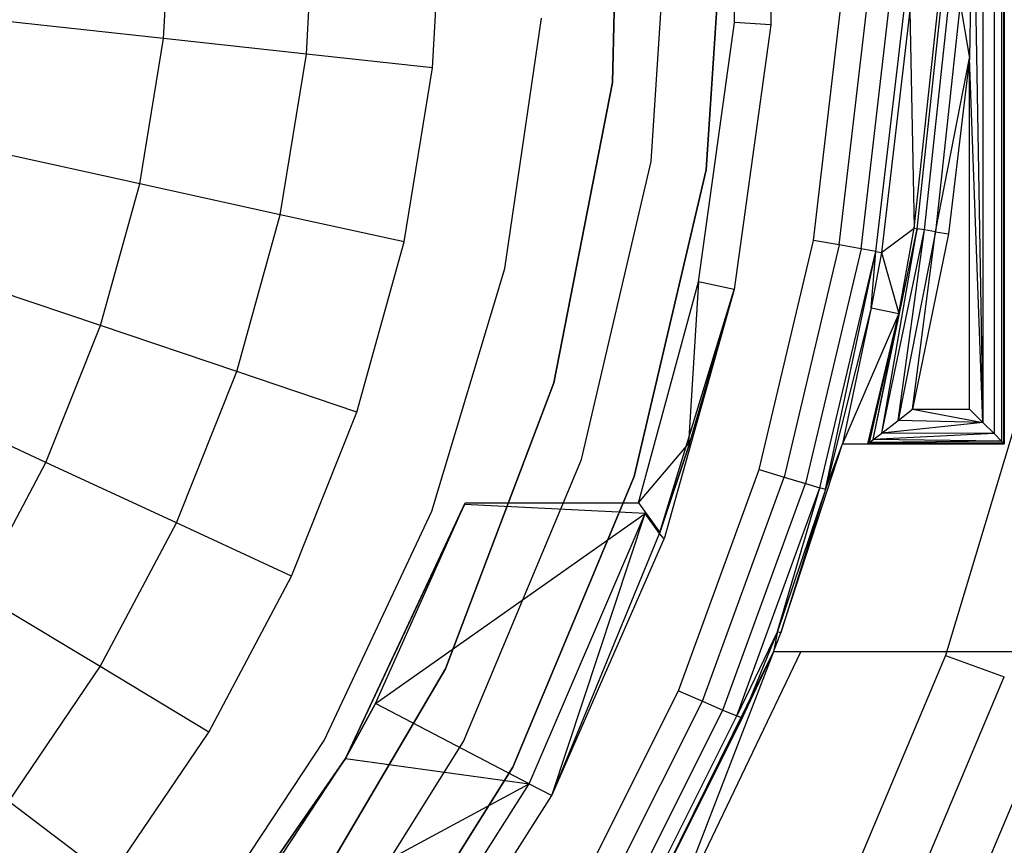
# Model space of a CAD drawing. Extents: x 0.04 to 8.34, y -4.15 to 4.15.
# Tile 25 of 34: x 5.92 to 7.34, y -1.38 to -0.19. Entities that reach past the tile are written whole.
import ezdxf

# ---------------------------------------------------------------- set-up
doc = ezdxf.new("R2010")
doc.units = 0
doc.header["$LTSCALE"] = 2.54
doc.layers.get('0').update_dxf_attribs({"color": 13, "linetype": 'CONTINUOUS'})

# ---------------------------------------------------------------- blocks, each defined once
blk = doc.blocks.new('MONOO_STL')
at = {"color": 0}
for p, q in [((7.3375, 0.7962, 6.9162), (7.3375, -0.7962, 6.9162)), ((7.3375, 0.7962, 6.9162), (7.3375, -0.7962, 6.9162)), ((7.3404, 0.799, 6.9255), (7.3404, -0.799, 6.9255)), ((7.3404, 0.799, 6.9255), (7.3404, -0.799, 6.9255)), ((7.3414, -0.8, 8.2853), (7.3414, 0.8, 8.2853)), ((7.3414, 0.8, 6.9353), (7.3414, -0.8, 6.9353)), ((7.3414, -0.8, 8.2853), (7.3414, 0.8, 8.2853)), ((7.3414, 0.8, 6.9353), (7.3414, -0.8, 6.9353)), ((7.3267, 0.7854, 6.8999), (7.3267, -0.7854, 6.8999)), ((7.3267, 0.7854, 6.8999), (7.3267, -0.7854, 6.8999)), ((7.3105, 0.7691, 6.8891), (7.3105, -0.7691, 6.8891)), ((7.3105, 0.7691, 6.8891), (7.3105, -0.7691, 6.8891)), ((6.9523, -0.1925, 8.5853), (6.9528, 0.1854, 8.5853)), ((6.9523, -0.1925, 8.5853), (6.9528, 0.1854, 8.5853)), ((7.005, 0.1889, 6.5853), (7.0045, -0.1961, 6.5853)), ((7.005, 0.1889, 6.5853), (7.0045, -0.1961, 6.5853)), ((6.7763, -0.2792, 8.5853), (6.7863, 0.1616, 8.5853)), ((6.7863, 0.1616, 2.5853), (6.7763, -0.2792, 2.5853)), ((6.7763, -0.2792, 8.5853), (6.7863, 0.1616, 8.5853)), ((6.7863, 0.1616, 2.5853), (6.7763, -0.2792, 2.5853)), ((7.2956, 0.0785, 6.8855), (7.2914, -0.2439, 6.8853)), ((7.2956, 0.0785, 6.8855), (7.2914, -0.2439, 6.8853)), ((7.2956, 0.0785, 6.8855), (7.3105, -0.7691, 6.8891)), ((7.2956, 0.0785, 6.8855), (7.3105, -0.7691, 6.8891)), ((6.8322, -0.3933, 0.0853), (6.8609, 0.0468, 0.0853)), ((6.8322, -0.3933, 0.0853), (6.8609, 0.0468, 0.0853)), ((6.8322, -0.3933, 2.5853), (6.8609, 0.0468, 2.5853)), ((6.8322, -0.3933, 2.5853), (6.8609, 0.0468, 2.5853)), ((6.9114, -0.405, 8.5853), (6.9409, 0.0482, 8.5853)), ((6.9409, 0.0482, 0.0853), (6.9114, -0.405, 0.0853)), ((6.9114, -0.405, 8.5853), (6.9409, 0.0482, 8.5853)), ((6.9409, 0.0482, 0.0853), (6.9114, -0.405, 0.0853)), ((6.1288, -0.2159, 1.4963), (6.1403, -0.004, 1.4963)), ((6.1288, -0.2159, 1.4963), (6.1403, -0.004, 1.4963)), ((6.335, -0.2383, 1.1342), (6.3477, -0.004, 1.1342)), ((6.335, -0.2383, 1.1342), (6.3477, -0.004, 1.1342)), ((6.5168, -0.258, 0.7591), (6.5306, -0.004, 0.7591)), ((6.5168, -0.258, 0.7591), (6.5306, -0.004, 0.7591)), ((7.066, -0.5069, 8.5853), (7.1054, -0.1697, 8.5853)), ((7.066, -0.5069, 8.5853), (7.1054, -0.1697, 8.5853)), ((7.2116, -0.4894, 6.934), (7.2466, -0.1637, 6.934)), ((7.2116, -0.4894, 6.934), (7.2466, -0.1637, 6.934)), ((7.2157, -0.49, 6.9153), (7.2507, -0.164, 6.9153)), ((7.2157, -0.49, 6.9153), (7.2507, -0.164, 6.9153)), ((7.2265, -0.4918, 6.8995), (7.2616, -0.1646, 6.8995)), ((7.2265, -0.4918, 6.8995), (7.2616, -0.1646, 6.8995)), ((7.2777, -0.1654, 6.889), (7.2423, -0.4943, 6.889)), ((7.2777, -0.1654, 6.889), (7.2423, -0.4943, 6.889)), ((7.2777, -0.1654, 6.889), (7.2914, -0.2439, 6.8853)), ((7.2777, -0.1654, 6.889), (7.2914, -0.2439, 6.8853)), ((7.103, -0.5134, 8.5779), (7.143, -0.1719, 8.5779)), ((7.103, -0.5134, 8.5779), (7.143, -0.1719, 8.5779)), ((7.1347, -0.519, 8.5569), (7.175, -0.1738, 8.5569)), ((7.1347, -0.519, 8.5569), (7.175, -0.1738, 8.5569)), ((7.1562, -0.5228, 8.5254), (7.1968, -0.175, 8.5254)), ((7.1562, -0.5228, 8.5254), (7.1968, -0.175, 8.5254)), ((7.2052, -0.1755, 8.4879), (7.1644, -0.5242, 8.4879)), ((7.2052, -0.1755, 8.4879), (7.1644, -0.5242, 8.4879)), ((7.2052, -0.1755, 8.4879), (7.2116, -0.4894, 6.934)), ((7.2052, -0.1755, 8.4879), (7.2116, -0.4894, 6.934)), ((6.1288, -0.2159, 1.4963), (5.8992, -0.1909, 1.8439)), ((6.1288, -0.2159, 1.4963), (5.8992, -0.1909, 1.8439)), ((6.6208, -0.5475, 0.7591), (6.6739, -0.1865, 0.7591)), ((6.6208, -0.5475, 0.4891), (6.6739, -0.1865, 0.4891)), ((6.6208, -0.5475, 0.7591), (6.6739, -0.1865, 0.7591)), ((6.6208, -0.5475, 0.4891), (6.6739, -0.1865, 0.4891)), ((6.9003, -0.5667, 8.5853), (6.9523, -0.1925, 8.5853)), ((6.9003, -0.5667, 8.5853), (6.9523, -0.1925, 8.5853)), ((7.0045, -0.1961, 6.5853), (6.9516, -0.5774, 6.5853)), ((7.0045, -0.1961, 6.5853), (6.9516, -0.5774, 6.5853)), ((7.0045, -0.1961, 6.5853), (6.9523, -0.1925, 8.5853)), ((7.0045, -0.1961, 6.5853), (6.9523, -0.1925, 8.5853)), ((6.0945, -0.4252, 1.4963), (6.1288, -0.2159, 1.4963)), ((6.0945, -0.4252, 1.4963), (6.1288, -0.2159, 1.4963)), ((6.335, -0.2383, 1.1342), (6.1288, -0.2159, 1.4963)), ((6.335, -0.2383, 1.1342), (6.1288, -0.2159, 1.4963)), ((6.2971, -0.4698, 1.1342), (6.335, -0.2383, 1.1342)), ((6.2971, -0.4698, 1.1342), (6.335, -0.2383, 1.1342)), ((6.5168, -0.258, 0.7591), (6.335, -0.2383, 1.1342)), ((6.5168, -0.258, 0.7591), (6.335, -0.2383, 1.1342)), ((7.2423, -0.4943, 6.889), (7.2914, -0.2439, 6.8853)), ((7.2423, -0.4943, 6.889), (7.2914, -0.2439, 6.8853)), ((7.2914, -0.2439, 6.8853), (7.2609, -0.4973, 6.8853)), ((7.2914, -0.2439, 6.8853), (7.2609, -0.4973, 6.8853)), ((7.2914, -0.75, 6.8853), (7.2914, -0.2439, 6.8853)), ((7.2914, -0.75, 6.8853), (7.2914, -0.2439, 6.8853)), ((7.3105, -0.7691, 6.8891), (7.2914, -0.2439, 6.8853)), ((7.3105, -0.7691, 6.8891), (7.2914, -0.2439, 6.8853)), ((6.4757, -0.5091, 0.7591), (6.5168, -0.258, 0.7591)), ((6.4757, -0.5091, 0.7591), (6.5168, -0.258, 0.7591)), ((6.6919, -0.7121, 8.5853), (6.7763, -0.2792, 8.5853)), ((6.7763, -0.2792, 2.5853), (6.6919, -0.7121, 2.5853)), ((6.6919, -0.7121, 8.5853), (6.7763, -0.2792, 8.5853)), ((6.7763, -0.2792, 2.5853), (6.6919, -0.7121, 2.5853)), ((6.7763, -0.2792, 8.5853), (6.7763, -0.2792, 2.5853)), ((6.7763, -0.2792, 8.5853), (6.7763, -0.2792, 2.5853)), ((6.0945, -0.4252, 1.4963), (5.8689, -0.3756, 1.8439)), ((6.0945, -0.4252, 1.4963), (5.8689, -0.3756, 1.8439)), ((6.7315, -0.8226, 0.0853), (6.8322, -0.3933, 0.0853)), ((6.7315, -0.8226, 0.0853), (6.8322, -0.3933, 0.0853)), ((6.7315, -0.8226, 2.5853), (6.8322, -0.3933, 2.5853)), ((6.7315, -0.8226, 2.5853), (6.8322, -0.3933, 2.5853)), ((6.8322, -0.3933, 0.0853), (6.8322, -0.3933, 2.5853)), ((6.8322, -0.3933, 0.0853), (6.8322, -0.3933, 2.5853)), ((6.8076, -0.8472, 8.5853), (6.9114, -0.405, 8.5853)), ((6.9114, -0.405, 0.0853), (6.8076, -0.8472, 0.0853)), ((6.8076, -0.8472, 8.5853), (6.9114, -0.405, 8.5853)), ((6.9114, -0.405, 0.0853), (6.8076, -0.8472, 0.0853)), ((6.9114, -0.405, 8.5853), (6.9114, -0.405, 0.0853)), ((6.9114, -0.405, 8.5853), (6.9114, -0.405, 0.0853)), ((6.0377, -0.6297, 1.4963), (6.0945, -0.4252, 1.4963)), ((6.0377, -0.6297, 1.4963), (6.0945, -0.4252, 1.4963)), ((6.2971, -0.4698, 1.1342), (6.0945, -0.4252, 1.4963)), ((6.2971, -0.4698, 1.1342), (6.0945, -0.4252, 1.4963)), ((6.2343, -0.6959, 1.1342), (6.2971, -0.4698, 1.1342)), ((6.2343, -0.6959, 1.1342), (6.2971, -0.4698, 1.1342)), ((6.4757, -0.5091, 0.7591), (6.2971, -0.4698, 1.1342)), ((6.4757, -0.5091, 0.7591), (6.2971, -0.4698, 1.1342)), ((7.1524, -0.7939, 6.9114), (7.2157, -0.49, 6.9153)), ((7.1524, -0.7939, 6.9114), (7.2157, -0.49, 6.9153)), ((7.1644, -0.5242, 8.4879), (7.2116, -0.4894, 6.934)), ((7.1644, -0.5242, 8.4879), (7.2116, -0.4894, 6.934)), ((7.1647, -0.7845, 6.8991), (7.2157, -0.49, 6.9153)), ((7.1647, -0.7845, 6.8991), (7.2157, -0.49, 6.9153)), ((7.1647, -0.7845, 6.8991), (7.2265, -0.4918, 6.8995)), ((7.1647, -0.7845, 6.8991), (7.2265, -0.4918, 6.8995)), ((7.1881, -0.7664, 6.888), (7.2265, -0.4918, 6.8995)), ((7.1881, -0.7664, 6.888), (7.2265, -0.4918, 6.8995)), ((7.2423, -0.4943, 6.889), (7.1881, -0.7664, 6.888)), ((7.2423, -0.4943, 6.889), (7.1881, -0.7664, 6.888)), ((7.1891, -0.612, 6.934), (7.2116, -0.4894, 6.934)), ((7.1891, -0.612, 6.934), (7.2116, -0.4894, 6.934)), ((7.2157, -0.49, 6.9153), (7.1891, -0.612, 6.934)), ((7.2157, -0.49, 6.9153), (7.1891, -0.612, 6.934)), ((7.2091, -0.75, 6.8853), (7.2423, -0.4943, 6.889)), ((7.2091, -0.75, 6.8853), (7.2423, -0.4943, 6.889)), ((7.2116, -0.4894, 6.934), (7.2157, -0.49, 6.9153)), ((7.2116, -0.4894, 6.934), (7.2157, -0.49, 6.9153)), ((7.2265, -0.4918, 6.8995), (7.2157, -0.49, 6.9153)), ((7.2265, -0.4918, 6.8995), (7.2157, -0.49, 6.9153)), ((7.2423, -0.4943, 6.889), (7.2265, -0.4918, 6.8995)), ((7.2423, -0.4943, 6.889), (7.2265, -0.4918, 6.8995)), ((7.2423, -0.4943, 6.889), (7.2609, -0.4973, 6.8853)), ((7.2423, -0.4943, 6.889), (7.2609, -0.4973, 6.8853)), ((6.4076, -0.7543, 0.7591), (6.4757, -0.5091, 0.7591)), ((6.4076, -0.7543, 0.7591), (6.4757, -0.5091, 0.7591)), ((6.9877, -0.8372, 8.5853), (7.066, -0.5069, 8.5853)), ((6.9877, -0.8372, 8.5853), (7.066, -0.5069, 8.5853)), ((7.103, -0.5134, 8.5779), (7.066, -0.5069, 8.5853)), ((7.103, -0.5134, 8.5779), (7.066, -0.5069, 8.5853)), ((7.2609, -0.4973, 6.8853), (7.2091, -0.75, 6.8853)), ((7.2609, -0.4973, 6.8853), (7.2091, -0.75, 6.8853)), ((7.103, -0.5134, 8.5779), (7.0238, -0.848, 8.5779)), ((7.103, -0.5134, 8.5779), (7.0238, -0.848, 8.5779)), ((7.1347, -0.519, 8.5569), (7.0545, -0.8572, 8.5569)), ((7.1347, -0.519, 8.5569), (7.0545, -0.8572, 8.5569)), ((7.0754, -0.8634, 8.5254), (7.1562, -0.5228, 8.5254)), ((7.0754, -0.8634, 8.5254), (7.1562, -0.5228, 8.5254)), ((7.0834, -0.8658, 8.4879), (7.1562, -0.5228, 8.5254)), ((7.0834, -0.8658, 8.4879), (7.1562, -0.5228, 8.5254)), ((7.1347, -0.519, 8.5569), (7.103, -0.5134, 8.5779)), ((7.1347, -0.519, 8.5569), (7.103, -0.5134, 8.5779)), ((7.1562, -0.5228, 8.5254), (7.1347, -0.519, 8.5569)), ((7.1562, -0.5228, 8.5254), (7.1347, -0.519, 8.5569)), ((7.1493, -0.6039, 8.4879), (7.1562, -0.5228, 8.5254)), ((7.1493, -0.6039, 8.4879), (7.1562, -0.5228, 8.5254)), ((7.1644, -0.5242, 8.4879), (7.1493, -0.6039, 8.4879)), ((7.1644, -0.5242, 8.4879), (7.1493, -0.6039, 8.4879)), ((7.1562, -0.5228, 8.5254), (7.1644, -0.5242, 8.4879)), ((7.1562, -0.5228, 8.5254), (7.1644, -0.5242, 8.4879)), ((7.1644, -0.5242, 8.4879), (7.1891, -0.612, 6.934)), ((7.1644, -0.5242, 8.4879), (7.1891, -0.612, 6.934)), ((6.5157, -0.897, 0.7591), (6.6208, -0.5475, 0.7591)), ((6.5157, -0.897, 0.4891), (6.6208, -0.5475, 0.4891)), ((6.5157, -0.897, 0.7591), (6.6208, -0.5475, 0.7591)), ((6.5157, -0.897, 0.4891), (6.6208, -0.5475, 0.4891)), ((6.6208, -0.5475, 0.4891), (6.6208, -0.5475, 0.7591)), ((6.6208, -0.5475, 0.4891), (6.6208, -0.5475, 0.7591)), ((6.0377, -0.6297, 1.4963), (5.8188, -0.5559, 1.8439)), ((6.0377, -0.6297, 1.4963), (5.8188, -0.5559, 1.8439)), ((6.8137, -0.8849, 8.5853), (6.9003, -0.5667, 8.5853)), ((6.8137, -0.8849, 8.5853), (6.9003, -0.5667, 8.5853)), ((6.9003, -0.5667, 8.5853), (6.8859, -0.8, 6.9371)), ((6.9003, -0.5667, 8.5853), (6.8859, -0.8, 6.9371)), ((6.9516, -0.5774, 6.5853), (6.9003, -0.5667, 8.5853)), ((6.9516, -0.5774, 6.5853), (6.9003, -0.5667, 8.5853)), ((6.844, -0.9294, 6.8853), (6.9516, -0.5774, 6.5853)), ((6.844, -0.9294, 6.8853), (6.9516, -0.5774, 6.5853)), ((6.9516, -0.5774, 6.5853), (6.851, -0.9372, 6.5853)), ((6.9516, -0.5774, 6.5853), (6.851, -0.9372, 6.5853)), ((6.8873, -0.8, 6.8853), (6.9516, -0.5774, 6.5853)), ((6.8873, -0.8, 6.8853), (6.9516, -0.5774, 6.5853)), ((7.1493, -0.6039, 8.4879), (7.0834, -0.8658, 8.4879)), ((7.1493, -0.6039, 8.4879), (7.0834, -0.8658, 8.4879)), ((7.1493, -0.6039, 8.4879), (7.1078, -0.8, 8.2853)), ((7.1493, -0.6039, 8.4879), (7.1078, -0.8, 8.2853)), ((7.1493, -0.6039, 8.4879), (7.1891, -0.612, 6.934)), ((7.1493, -0.6039, 8.4879), (7.1891, -0.612, 6.934)), ((7.1891, -0.612, 6.934), (7.1078, -0.8, 8.2853)), ((7.1891, -0.612, 6.934), (7.1078, -0.8, 8.2853)), ((7.1445, -0.8, 6.9353), (7.1891, -0.612, 6.934)), ((7.1445, -0.8, 6.9353), (7.1891, -0.612, 6.934)), ((7.1469, -0.7981, 6.9218), (7.1891, -0.612, 6.934)), ((7.1469, -0.7981, 6.9218), (7.1891, -0.612, 6.934)), ((7.1524, -0.7939, 6.9114), (7.1891, -0.612, 6.934)), ((7.1524, -0.7939, 6.9114), (7.1891, -0.612, 6.934)), ((5.9592, -0.8268, 1.4963), (6.0377, -0.6297, 1.4963)), ((5.9592, -0.8268, 1.4963), (6.0377, -0.6297, 1.4963)), ((6.2343, -0.6959, 1.1342), (6.0377, -0.6297, 1.4963)), ((6.2343, -0.6959, 1.1342), (6.0377, -0.6297, 1.4963)), ((6.1474, -0.9139, 1.1342), (6.2343, -0.6959, 1.1342)), ((6.1474, -0.9139, 1.1342), (6.2343, -0.6959, 1.1342)), ((6.4076, -0.7543, 0.7591), (6.2343, -0.6959, 1.1342)), ((6.4076, -0.7543, 0.7591), (6.2343, -0.6959, 1.1342)), ((6.5356, -1.1244, 8.5853), (6.6919, -0.7121, 8.5853)), ((6.6919, -0.7121, 2.5853), (6.5356, -1.1244, 2.5853)), ((6.5356, -1.1244, 8.5853), (6.6919, -0.7121, 8.5853)), ((6.6919, -0.7121, 2.5853), (6.5356, -1.1244, 2.5853)), ((6.6919, -0.7121, 8.5853), (6.6919, -0.7121, 2.5853)), ((6.6919, -0.7121, 8.5853), (6.6919, -0.7121, 2.5853)), ((5.9592, -0.8268, 1.4963), (5.7495, -0.7298, 1.8439)), ((5.9592, -0.8268, 1.4963), (5.7495, -0.7298, 1.8439)), ((7.1881, -0.7664, 6.888), (7.2091, -0.75, 6.8853)), ((7.1881, -0.7664, 6.888), (7.2091, -0.75, 6.8853)), ((7.2091, -0.75, 6.8853), (7.2914, -0.75, 6.8853)), ((7.2091, -0.75, 6.8853), (7.2914, -0.75, 6.8853)), ((7.2091, -0.75, 6.8853), (7.3105, -0.7691, 6.8891)), ((7.2091, -0.75, 6.8853), (7.3105, -0.7691, 6.8891)), ((7.2914, -0.75, 6.8853), (7.3105, -0.7691, 6.8891)), ((7.2914, -0.75, 6.8853), (7.3105, -0.7691, 6.8891)), ((6.3134, -0.9907, 0.7591), (6.4076, -0.7543, 0.7591)), ((6.3134, -0.9907, 0.7591), (6.4076, -0.7543, 0.7591)), ((7.1647, -0.7845, 6.8991), (7.1881, -0.7664, 6.888)), ((7.1647, -0.7845, 6.8991), (7.1881, -0.7664, 6.888)), ((7.3105, -0.7691, 6.8891), (7.1881, -0.7664, 6.888)), ((7.3105, -0.7691, 6.8891), (7.1881, -0.7664, 6.888)), ((7.3105, -0.7691, 6.8891), (7.1647, -0.7845, 6.8991)), ((7.3105, -0.7691, 6.8891), (7.1647, -0.7845, 6.8991)), ((7.3567, -0.7733, 6.5853), (7.2565, -1.1054, 6.5853)), ((7.3567, -0.7733, 6.5853), (7.2565, -1.1054, 6.5853)), ((7.3105, -0.7691, 6.8891), (7.3267, -0.7854, 6.8999)), ((7.3105, -0.7691, 6.8891), (7.3267, -0.7854, 6.8999)), ((7.1469, -0.7981, 6.9218), (7.1524, -0.7939, 6.9114)), ((7.1469, -0.7981, 6.9218), (7.1524, -0.7939, 6.9114)), ((7.1524, -0.7939, 6.9114), (7.1647, -0.7845, 6.8991)), ((7.1524, -0.7939, 6.9114), (7.1647, -0.7845, 6.8991)), ((7.3267, -0.7854, 6.8999), (7.1524, -0.7939, 6.9114)), ((7.3267, -0.7854, 6.8999), (7.1524, -0.7939, 6.9114)), ((7.3375, -0.7962, 6.9162), (7.1524, -0.7939, 6.9114)), ((7.3375, -0.7962, 6.9162), (7.1524, -0.7939, 6.9114)), ((7.3267, -0.7854, 6.8999), (7.1647, -0.7845, 6.8991)), ((7.3267, -0.7854, 6.8999), (7.1647, -0.7845, 6.8991)), ((7.3267, -0.7854, 6.8999), (7.3375, -0.7962, 6.9162)), ((7.3267, -0.7854, 6.8999), (7.3375, -0.7962, 6.9162)), ((6.8137, -0.8849, 8.5853), (6.8859, -0.8, 6.9371)), ((6.8137, -0.8849, 8.5853), (6.8859, -0.8, 6.9371)), ((6.844, -0.9294, 6.8853), (6.8873, -0.8, 6.8853)), ((6.844, -0.9294, 6.8853), (6.8873, -0.8, 6.8853)), ((6.8873, -0.8, 6.8853), (6.8445, -0.928, 6.9371)), ((6.8873, -0.8, 6.8853), (6.8445, -0.928, 6.9371)), ((6.8873, -0.8, 6.8853), (6.8859, -0.8, 6.9371)), ((6.8873, -0.8, 6.8853), (6.8859, -0.8, 6.9371)), ((7.019, -1.0724, 8.2853), (7.1078, -0.8, 8.2853)), ((7.019, -1.0724, 8.2853), (7.1078, -0.8, 8.2853)), ((7.0834, -0.8658, 8.4879), (7.1078, -0.8, 8.2853)), ((7.0834, -0.8658, 8.4879), (7.1078, -0.8, 8.2853)), ((7.1078, -0.8, 8.2853), (7.1445, -0.8, 6.9353)), ((7.1078, -0.8, 8.2853), (7.1445, -0.8, 6.9353)), ((7.1078, -0.8, 8.2853), (7.3414, -0.8, 8.2853)), ((7.1078, -0.8, 8.2853), (7.3414, -0.8, 8.2853)), ((7.1445, -0.8, 6.9353), (7.1469, -0.7981, 6.9218)), ((7.1445, -0.8, 6.9353), (7.1469, -0.7981, 6.9218)), ((7.3404, -0.799, 6.9255), (7.1445, -0.8, 6.9353)), ((7.3404, -0.799, 6.9255), (7.1445, -0.8, 6.9353)), ((7.3414, -0.8, 6.9353), (7.1445, -0.8, 6.9353)), ((7.3414, -0.8, 6.9353), (7.1445, -0.8, 6.9353)), ((7.3375, -0.7962, 6.9162), (7.1469, -0.7981, 6.9218)), ((7.3375, -0.7962, 6.9162), (7.1469, -0.7981, 6.9218)), ((7.3404, -0.799, 6.9255), (7.1469, -0.7981, 6.9218)), ((7.3404, -0.799, 6.9255), (7.1469, -0.7981, 6.9218)), ((7.3375, -0.7962, 6.9162), (7.3404, -0.799, 6.9255)), ((7.3375, -0.7962, 6.9162), (7.3404, -0.799, 6.9255)), ((7.3404, -0.799, 6.9255), (7.3414, -0.8, 6.9353)), ((7.3404, -0.799, 6.9255), (7.3414, -0.8, 6.9353)), ((7.3414, -0.8, 6.9353), (7.3414, -0.8, 8.2853)), ((7.3414, -0.8, 6.9353), (7.3414, -0.8, 8.2853)), ((6.5615, -1.2294, 0.0853), (6.7315, -0.8226, 0.0853)), ((6.5615, -1.2294, 0.0853), (6.7315, -0.8226, 0.0853)), ((6.5615, -1.2294, 2.5853), (6.7315, -0.8226, 2.5853)), ((6.5615, -1.2294, 2.5853), (6.7315, -0.8226, 2.5853)), ((6.7315, -0.8226, 0.0853), (6.7315, -0.8226, 2.5853)), ((6.7315, -0.8226, 0.0853), (6.7315, -0.8226, 2.5853)), ((5.8598, -1.0143, 1.4963), (5.9592, -0.8268, 1.4963)), ((5.8598, -1.0143, 1.4963), (5.9592, -0.8268, 1.4963)), ((6.1474, -0.9139, 1.1342), (5.9592, -0.8268, 1.4963)), ((6.1474, -0.9139, 1.1342), (5.9592, -0.8268, 1.4963)), ((6.8716, -1.1561, 8.5853), (6.9877, -0.8372, 8.5853)), ((6.8716, -1.1561, 8.5853), (6.9877, -0.8372, 8.5853)), ((6.9877, -0.8372, 8.5853), (7.0238, -0.848, 8.5779)), ((6.9877, -0.8372, 8.5853), (7.0238, -0.848, 8.5779)), ((6.6325, -1.2663, 8.5853), (6.8076, -0.8472, 8.5853)), ((6.8076, -0.8472, 0.0853), (6.6325, -1.2663, 0.0853)), ((6.6325, -1.2663, 8.5853), (6.8076, -0.8472, 8.5853)), ((6.8076, -0.8472, 0.0853), (6.6325, -1.2663, 0.0853)), ((6.8076, -0.8472, 8.5853), (6.8076, -0.8472, 0.0853)), ((6.8076, -0.8472, 8.5853), (6.8076, -0.8472, 0.0853)), ((6.9062, -1.1711, 8.5779), (7.0238, -0.848, 8.5779)), ((6.9062, -1.1711, 8.5779), (7.0238, -0.848, 8.5779)), ((7.0238, -0.848, 8.5779), (7.0545, -0.8572, 8.5569)), ((7.0238, -0.848, 8.5779), (7.0545, -0.8572, 8.5569)), ((6.9356, -1.1838, 8.5569), (7.0545, -0.8572, 8.5569)), ((6.9356, -1.1838, 8.5569), (7.0545, -0.8572, 8.5569)), ((6.9557, -1.1924, 8.5254), (7.0754, -0.8634, 8.5254)), ((6.9557, -1.1924, 8.5254), (7.0754, -0.8634, 8.5254)), ((7.0141, -1.0705, 8.4879), (7.0754, -0.8634, 8.5254)), ((7.0141, -1.0705, 8.4879), (7.0754, -0.8634, 8.5254)), ((7.0834, -0.8658, 8.4879), (7.0141, -1.0705, 8.4879)), ((7.0834, -0.8658, 8.4879), (7.0141, -1.0705, 8.4879)), ((7.0834, -0.8658, 8.4879), (7.019, -1.0724, 8.2853)), ((7.0834, -0.8658, 8.4879), (7.019, -1.0724, 8.2853)), ((7.0545, -0.8572, 8.5569), (7.0754, -0.8634, 8.5254)), ((7.0545, -0.8572, 8.5569), (7.0754, -0.8634, 8.5254)), ((7.0834, -0.8658, 8.4879), (7.0754, -0.8634, 8.5254)), ((7.0834, -0.8658, 8.4879), (7.0754, -0.8634, 8.5254)), ((6.3914, -1.2535, 8.5853), (6.5638, -0.8849, 8.5853)), ((6.3914, -1.2535, 8.5853), (6.5638, -0.8849, 8.5853)), ((6.5628, -0.8875, 8.4853), (6.3914, -1.2535, 8.5853)), ((6.5628, -0.8875, 8.4853), (6.3914, -1.2535, 8.5853)), ((6.4347, -1.1743, 8.4853), (6.5628, -0.8875, 8.4853)), ((6.4347, -1.1743, 8.4853), (6.5628, -0.8875, 8.4853)), ((6.5628, -0.8875, 8.4853), (6.5638, -0.8849, 8.5853)), ((6.5628, -0.8875, 8.4853), (6.5638, -0.8849, 8.5853)), ((6.8235, -0.9006, 7.9853), (6.5628, -0.8875, 8.4853)), ((6.8235, -0.9006, 7.9853), (6.5628, -0.8875, 8.4853)), ((6.5638, -0.8849, 8.5853), (6.8137, -0.8849, 8.5853)), ((6.5638, -0.8849, 8.5853), (6.8137, -0.8849, 8.5853)), ((6.8137, -0.8849, 8.5853), (6.8445, -0.928, 6.9371)), ((6.8137, -0.8849, 8.5853), (6.8445, -0.928, 6.9371)), ((6.3607, -1.2275, 0.7591), (6.5157, -0.897, 0.7591)), ((6.3607, -1.2275, 0.4891), (6.5157, -0.897, 0.4891)), ((6.3607, -1.2275, 0.7591), (6.5157, -0.897, 0.7591)), ((6.3607, -1.2275, 0.4891), (6.5157, -0.897, 0.4891)), ((6.4347, -1.1743, 8.4853), (6.8235, -0.9006, 7.9853)), ((6.4347, -1.1743, 8.4853), (6.8235, -0.9006, 7.9853)), ((6.5157, -0.897, 0.4891), (6.5157, -0.897, 0.7591)), ((6.5157, -0.897, 0.4891), (6.5157, -0.897, 0.7591)), ((6.6561, -1.2902, 7.9853), (6.8235, -0.9006, 7.9853)), ((6.6561, -1.2902, 7.9853), (6.8235, -0.9006, 7.9853)), ((6.6886, -1.3072, 6.5853), (6.8235, -0.9006, 7.9853)), ((6.6886, -1.3072, 6.5853), (6.8235, -0.9006, 7.9853)), ((6.844, -0.9294, 6.8853), (6.8235, -0.9006, 7.9853)), ((6.844, -0.9294, 6.8853), (6.8235, -0.9006, 7.9853)), ((6.0375, -1.1212, 1.1342), (6.1474, -0.9139, 1.1342)), ((6.0375, -1.1212, 1.1342), (6.1474, -0.9139, 1.1342)), ((6.3134, -0.9907, 0.7591), (6.1474, -0.9139, 1.1342)), ((6.3134, -0.9907, 0.7591), (6.1474, -0.9139, 1.1342)), ((6.6886, -1.3072, 6.5853), (6.844, -0.9294, 6.8853)), ((6.6886, -1.3072, 6.5853), (6.844, -0.9294, 6.8853)), ((6.8445, -0.928, 6.9371), (6.844, -0.9294, 6.8853)), ((6.8445, -0.928, 6.9371), (6.844, -0.9294, 6.8853)), ((6.851, -0.9372, 6.5853), (6.844, -0.9294, 6.8853)), ((6.851, -0.9372, 6.5853), (6.844, -0.9294, 6.8853)), ((6.6886, -1.3072, 6.5853), (6.851, -0.9372, 6.5853)), ((6.6886, -1.3072, 6.5853), (6.851, -0.9372, 6.5853)), ((6.1942, -1.2155, 0.7591), (6.3134, -0.9907, 0.7591)), ((6.1942, -1.2155, 0.7591), (6.3134, -0.9907, 0.7591)), ((6.0375, -1.1212, 1.1342), (5.8598, -1.0143, 1.4963)), ((6.0375, -1.1212, 1.1342), (5.8598, -1.0143, 1.4963)), ((7.0141, -1.0705, 8.4879), (6.9557, -1.1924, 8.5254)), ((7.0141, -1.0705, 8.4879), (6.9557, -1.1924, 8.5254)), ((7.0141, -1.0705, 8.4879), (6.9634, -1.1957, 8.4879)), ((7.0141, -1.0705, 8.4879), (6.9634, -1.1957, 8.4879)), ((7.0141, -1.0705, 8.4879), (7.0084, -1.1, 8.2853)), ((7.0141, -1.0705, 8.4879), (7.0084, -1.1, 8.2853)), ((7.0084, -1.1, 8.2853), (7.019, -1.0724, 8.2853)), ((7.0084, -1.1, 8.2853), (7.019, -1.0724, 8.2853)), ((7.0141, -1.0705, 8.4879), (7.019, -1.0724, 8.2853)), ((7.0141, -1.0705, 8.4879), (7.019, -1.0724, 8.2853)), ((6.8058, -1.5095, 8.4879), (7.0084, -1.1, 8.2853)), ((6.8058, -1.5095, 8.4879), (7.0084, -1.1, 8.2853)), ((7.0084, -1.1, 8.2853), (6.8421, -1.5304, 6.8853)), ((6.8421, -1.5304, 6.8853), (7.0477, -1.1, 6.8853)), ((7.0084, -1.1, 8.2853), (6.8421, -1.5304, 6.8853)), ((6.8421, -1.5304, 6.8853), (7.0477, -1.1, 6.8853)), ((6.9634, -1.1957, 8.4879), (7.0084, -1.1, 8.2853)), ((6.9634, -1.1957, 8.4879), (7.0084, -1.1, 8.2853)), ((7.0477, -1.1, 6.8853), (7.0084, -1.1, 8.2853)), ((7.5914, -1.1, 8.2853), (7.0084, -1.1, 8.2853)), ((7.0477, -1.1, 6.8853), (7.0084, -1.1, 8.2853)), ((7.5914, -1.1, 8.2853), (7.0084, -1.1, 8.2853)), ((7.5914, -1.1, 6.8853), (7.0477, -1.1, 6.8853)), ((7.5914, -1.1, 6.8853), (7.0477, -1.1, 6.8853)), ((7.2565, -1.1054, 6.5853), (7.1217, -1.4249, 6.5853)), ((7.2565, -1.1054, 6.5853), (7.1217, -1.4249, 6.5853)), ((7.2565, -1.1054, 6.5853), (7.3414, -1.136, 6.5714)), ((7.2565, -1.1054, 6.5853), (7.3414, -1.136, 6.5714)), ((5.9058, -1.3155, 1.1342), (6.0375, -1.1212, 1.1342)), ((5.9058, -1.3155, 1.1342), (6.0375, -1.1212, 1.1342)), ((6.1942, -1.2155, 0.7591), (6.0375, -1.1212, 1.1342)), ((6.1942, -1.2155, 0.7591), (6.0375, -1.1212, 1.1342)), ((6.3119, -1.5045, 8.5853), (6.5356, -1.1244, 8.5853)), ((6.5356, -1.1244, 2.5853), (6.3119, -1.5045, 2.5853)), ((6.3119, -1.5045, 8.5853), (6.5356, -1.1244, 8.5853)), ((6.5356, -1.1244, 2.5853), (6.3119, -1.5045, 2.5853)), ((6.5356, -1.1244, 8.5853), (6.5356, -1.1244, 2.5853)), ((6.5356, -1.1244, 8.5853), (6.5356, -1.1244, 2.5853)), ((7.2028, -1.4644, 6.5714), (7.3414, -1.136, 6.5714)), ((7.2028, -1.4644, 6.5714), (7.3414, -1.136, 6.5714)), ((6.7192, -1.4595, 8.5853), (6.8716, -1.1561, 8.5853)), ((6.7192, -1.4595, 8.5853), (6.8716, -1.1561, 8.5853)), ((6.8716, -1.1561, 8.5853), (6.9062, -1.1711, 8.5779)), ((6.8716, -1.1561, 8.5853), (6.9062, -1.1711, 8.5779)), ((7.2764, -1.5002, 6.531), (7.4184, -1.1638, 6.531)), ((7.2764, -1.5002, 6.531), (7.4184, -1.1638, 6.531)), ((6.3914, -1.2535, 8.4853), (6.4347, -1.1743, 8.4853)), ((6.4347, -1.1743, 8.4853), (6.3914, -1.2535, 8.5853)), ((6.4347, -1.1743, 8.4853), (6.3914, -1.2535, 8.5853)), ((6.3914, -1.2535, 8.4853), (6.4347, -1.1743, 8.4853)), ((6.6561, -1.2902, 7.9853), (6.4347, -1.1743, 8.4853)), ((6.6561, -1.2902, 7.9853), (6.4347, -1.1743, 8.4853)), ((6.7518, -1.4783, 8.5779), (6.9062, -1.1711, 8.5779)), ((6.7518, -1.4783, 8.5779), (6.9062, -1.1711, 8.5779)), ((6.9062, -1.1711, 8.5779), (6.9356, -1.1838, 8.5569)), ((6.9062, -1.1711, 8.5779), (6.9356, -1.1838, 8.5569)), ((6.7797, -1.4944, 8.5569), (6.9356, -1.1838, 8.5569)), ((6.7797, -1.4944, 8.5569), (6.9356, -1.1838, 8.5569)), ((6.7986, -1.5053, 8.5254), (6.9557, -1.1924, 8.5254)), ((6.7986, -1.5053, 8.5254), (6.9557, -1.1924, 8.5254)), ((6.9356, -1.1838, 8.5569), (6.9557, -1.1924, 8.5254)), ((6.9356, -1.1838, 8.5569), (6.9557, -1.1924, 8.5254)), ((6.9634, -1.1957, 8.4879), (6.9557, -1.1924, 8.5254)), ((6.9634, -1.1957, 8.4879), (6.9557, -1.1924, 8.5254)), ((6.9634, -1.1957, 8.4879), (6.8058, -1.5095, 8.4879)), ((6.9634, -1.1957, 8.4879), (6.8058, -1.5095, 8.4879)), ((6.0514, -1.4261, 0.7591), (6.1942, -1.2155, 0.7591)), ((6.0514, -1.4261, 0.7591), (6.1942, -1.2155, 0.7591)), ((6.1594, -1.5319, 0.7591), (6.3607, -1.2275, 0.7591)), ((6.1594, -1.5319, 0.4891), (6.3607, -1.2275, 0.4891)), ((6.1594, -1.5319, 0.7591), (6.3607, -1.2275, 0.7591)), ((6.1594, -1.5319, 0.4891), (6.3607, -1.2275, 0.4891)), ((6.3268, -1.6028, 0.0853), (6.5615, -1.2294, 0.0853)), ((6.3268, -1.6028, 0.0853), (6.5615, -1.2294, 0.0853)), ((6.3268, -1.6028, 2.5853), (6.5615, -1.2294, 2.5853)), ((6.3268, -1.6028, 2.5853), (6.5615, -1.2294, 2.5853)), ((6.3607, -1.2275, 0.4891), (6.3607, -1.2275, 0.7591)), ((6.3607, -1.2275, 0.4891), (6.3607, -1.2275, 0.7591)), ((6.5615, -1.2294, 0.0853), (6.5615, -1.2294, 2.5853)), ((6.5615, -1.2294, 0.0853), (6.5615, -1.2294, 2.5853)), ((6.3914, -1.2535, 8.4853), (6.1387, -1.6184, 8.5853)), ((6.1387, -1.6184, 8.5853), (6.3914, -1.2535, 8.5853)), ((6.3914, -1.2535, 8.4853), (6.1387, -1.6184, 8.5853)), ((6.1387, -1.6184, 8.5853), (6.3914, -1.2535, 8.5853)), ((6.2075, -1.5318, 8.4853), (6.3914, -1.2535, 8.4853)), ((6.2075, -1.5318, 8.4853), (6.3914, -1.2535, 8.4853)), ((6.3914, -1.2535, 8.4853), (6.6561, -1.2902, 7.9853)), ((6.3914, -1.2535, 8.4853), (6.6561, -1.2902, 7.9853)), ((6.3914, -1.2535, 8.4853), (6.3914, -1.2535, 8.5853)), ((6.3914, -1.2535, 8.4853), (6.3914, -1.2535, 8.5853)), ((6.3907, -1.6508, 8.5853), (6.6325, -1.2663, 8.5853)), ((6.6325, -1.2663, 0.0853), (6.3907, -1.6508, 0.0853)), ((6.3907, -1.6508, 8.5853), (6.6325, -1.2663, 8.5853)), ((6.6325, -1.2663, 0.0853), (6.3907, -1.6508, 0.0853)), ((6.6325, -1.2663, 8.5853), (6.6325, -1.2663, 0.0853)), ((6.6325, -1.2663, 8.5853), (6.6325, -1.2663, 0.0853)), ((6.2075, -1.5318, 8.4853), (6.6561, -1.2902, 7.9853)), ((6.2075, -1.5318, 8.4853), (6.6561, -1.2902, 7.9853)), ((6.4065, -1.683, 7.9853), (6.6561, -1.2902, 7.9853)), ((6.4065, -1.683, 7.9853), (6.6561, -1.2902, 7.9853)), ((6.6561, -1.2902, 7.9853), (6.6886, -1.3072, 6.5853)), ((6.6561, -1.2902, 7.9853), (6.6886, -1.3072, 6.5853)), ((6.0514, -1.4261, 0.7591), (5.9058, -1.3155, 1.1342)), ((6.0514, -1.4261, 0.7591), (5.9058, -1.3155, 1.1342)), ((6.4357, -1.7051, 6.5853), (6.6886, -1.3072, 6.5853)), ((6.4357, -1.7051, 6.5853), (6.6886, -1.3072, 6.5853))]:
    blk.add_line(p, q, dxfattribs=at)

msp = doc.modelspace()

# ---------------------------------------------------------------- block references
at = {"color": 0}
msp.add_blockref('MONOO_STL', (0, 0), dxfattribs=at)

doc.saveas('drawing.dxf')
